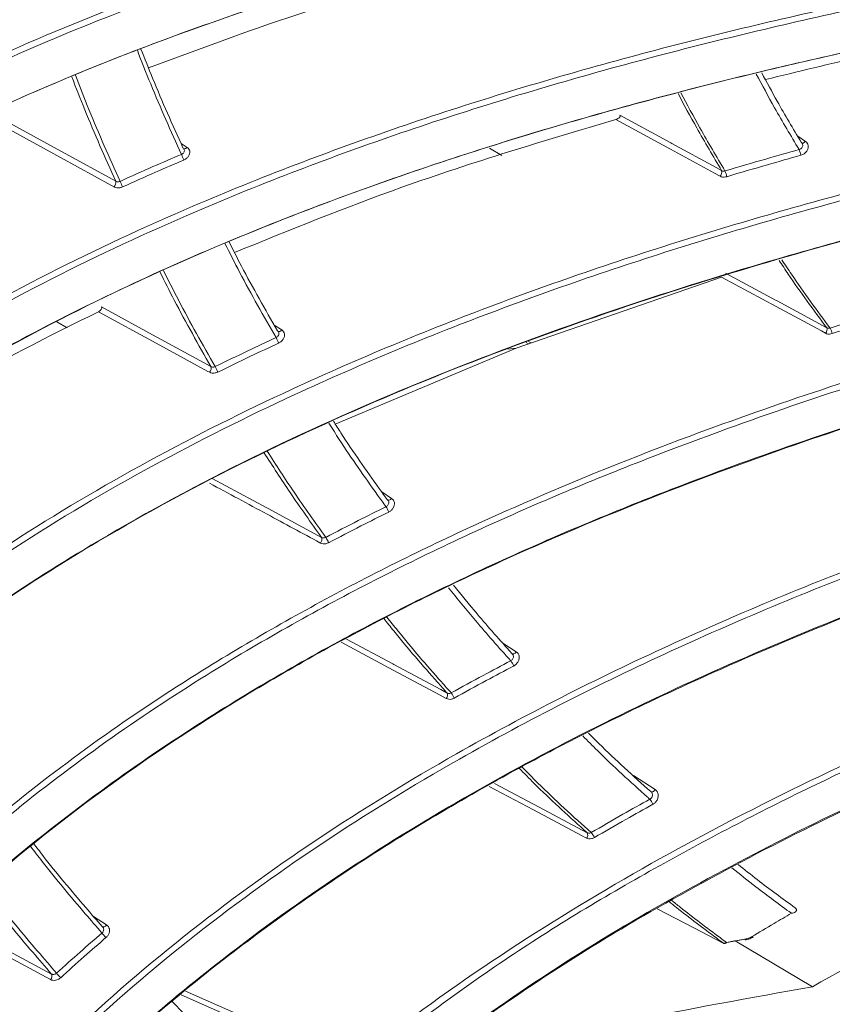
# Model space of a CAD drawing. Header units: millimetres. Extents: x 0 to 1118, y 0 to 864.
# Tile 203 of 256: x 228 to 237, y 612 to 623. Entities that reach past the tile are written whole.
import ezdxf

# ---------------------------------------------------------------- set-up
doc = ezdxf.new("R2010")
doc.units = ezdxf.units.MM

msp = doc.modelspace()

# ---------------------------------------------------------------- linework, layer by layer
at = {"color": 9, "linetype": 'Continuous', "lineweight": 0}
for p, q in [((236.4083, 621.4983), (236.4955, 621.4414)), ((229.5444, 621.4194), (229.6127, 621.3747)), ((235.5898, 619.9457), (235.5836, 619.9493)), ((230.5824, 619.3982), (230.6658, 619.3438)), ((233.4133, 619.1897), (233.3859, 619.2042)), ((233.4124, 619.2144), (233.441, 619.1992)), ((231.7777, 617.5425), (231.8884, 617.4707)), ((233.1243, 615.8615), (233.2757, 615.7638)), ((234.5801, 614.3859), (234.822, 614.2306)), ((228.5689, 612.8207), (228.7159, 612.7258)), ((229.5944, 611.9891), (231.445, 611.1774))]:
    msp.add_line(p, q, dxfattribs=at)
at = {"color": 7, "linetype": 'Continuous', "lineweight": 15}
for p, q in [((233.1134, 621.2826), (232.9766, 621.3659)), ((235.5608, 619.9313), (233.273, 619.1412)), ((228.278, 619.3657), (228.1632, 619.4358)), ((233.273, 619.1412), (231.2609, 618.2971)), ((233.181, 619.1301), (233.273, 619.1412)), ((231.8487, 617.4476), (231.8393, 617.4571)), ((233.2329, 615.7386), (233.2258, 615.7457)), ((234.7738, 614.2064), (234.7716, 614.2082)), ((228.6737, 612.7011), (228.6664, 612.7082)), ((235.5785, 612.5231), (235.587, 612.5189)), ((236.5736, 612.0382), (235.7105, 612.5469)), ((229.5441, 611.9474), (231.4458, 611.1132))]:
    msp.add_line(p, q, dxfattribs=at)
at = {"color": 9, "linetype": 'Continuous', "lineweight": 0, "flags": 128}
for points in [[(235.5453, 621.0542), (235.4838, 621.0876), (234.9917, 621.3551), (234.3845, 621.6852)], [(234.4298, 621.7314), (234.9953, 621.424), (235.0072, 621.4176), (235.4993, 621.15), (235.5608, 621.1166)], [(228.7988, 620.9347), (228.7699, 620.9505), (228.2016, 621.2622), (227.5594, 621.6145)], [(227.597, 621.6677), (228.2074, 621.3329), (228.2206, 621.3256), (228.8178, 620.9981)], [(229.6127, 621.3747), (229.6057, 621.3685), (229.5985, 621.3637), (229.5914, 621.3605), (229.5846, 621.359), (229.5784, 621.3592), (229.5731, 621.3612), (229.5721, 621.3619)], [(236.4955, 621.4414), (236.4887, 621.4347), (236.4815, 621.4292), (236.4743, 621.4254), (236.4674, 621.4231), (236.4609, 621.4227), (236.4552, 621.4241), (236.4525, 621.4256)], [(236.7187, 619.3072), (236.6718, 619.3325), (236.1669, 619.6046), (235.5608, 619.9313)], [(235.6028, 619.9769), (236.1668, 619.6728), (236.1791, 619.6663), (236.7309, 619.3688)], [(228.6589, 619.5993), (229.2683, 619.2679), (229.2817, 619.2607), (229.8778, 618.9366)], [(229.862, 618.8737), (229.8445, 618.8831), (229.2659, 619.1977), (228.6241, 619.5467)], [(230.6658, 619.3438), (230.659, 619.3372), (230.6519, 619.3319), (230.6448, 619.328), (230.6378, 619.3259), (230.6314, 619.3255), (230.6258, 619.3269), (230.6232, 619.3284)], [(229.8927, 617.6916), (230.5008, 617.3638), (230.5143, 617.3566), (231.1088, 617.0361)], [(231.8884, 617.4707), (231.8818, 617.4637), (231.8748, 617.4578), (231.8676, 617.4534), (231.8606, 617.4507), (231.8541, 617.4497), (231.8482, 617.4504), (231.8438, 617.4525)], [(232.4971, 615.244), (232.427, 615.2815), (231.9045, 615.5608), (231.3271, 615.8695)], [(231.3869, 615.9035), (231.9, 615.6292), (231.9137, 615.6219), (232.4361, 615.3425), (232.5063, 615.305)], [(233.2757, 615.7638), (233.2693, 615.7563), (233.2624, 615.75), (233.2553, 615.7451), (233.2482, 615.7417), (233.2415, 615.7401), (233.2354, 615.7402), (233.2301, 615.7421), (233.2294, 615.7425)], [(234.0588, 613.6915), (234.0013, 613.722), (233.4686, 614.0046), (232.9756, 614.2661)], [(233.0321, 614.2988), (233.4605, 614.0716), (233.4743, 614.0643), (234.0646, 613.7512)], [(234.822, 614.2306), (234.8159, 614.2229), (234.8092, 614.2161), (234.8022, 614.2107), (234.7951, 614.2067), (234.7882, 614.2044), (234.7818, 614.2039), (234.7762, 614.2052), (234.7738, 614.2064)], [(226.9464, 612.797), (227.4703, 612.5169), (227.4865, 612.5082), (228.1024, 612.1789)], [(228.0929, 612.1173), (227.477, 612.4467), (226.8992, 612.7556)], [(228.7159, 612.7258), (228.7096, 612.7185), (228.7027, 612.7123), (228.6957, 612.7075), (228.6886, 612.7042), (228.682, 612.7026), (228.6759, 612.7028), (228.6706, 612.7047), (228.67, 612.7051)], [(235.8944, 612.5924), (235.8991, 612.5893), (235.903, 612.5879), (235.906, 612.5882), (235.9062, 612.5882)], [(235.8304, 612.5595), (235.8305, 612.5595), (235.8322, 612.5605), (235.8336, 612.5626), (235.8348, 612.5658), (235.8356, 612.57)]]:
    msp.add_lwpolyline(points, dxfattribs=at)
at = {"color": 7, "linetype": 'Continuous', "lineweight": 15, "flags": 128}
for points in [[(234.8434, 612.905), (235.2606, 612.6882), (235.5785, 612.5231)], [(235.9062, 612.5882), (235.908, 612.5902), (235.9089, 612.5938), (235.9086, 612.599), (235.9084, 612.6004)], [(235.8222, 612.5668), (235.8244, 612.5634), (235.8266, 612.561), (235.8286, 612.5597), (235.8304, 612.5595)]]:
    msp.add_lwpolyline(points, dxfattribs=at)
at = {"color": 9, "linetype": 'Continuous', "lineweight": 0}
for centre, radius, start, end in [((236.2247, 621.2554), 0.22, 8.16841, 25.48878), ((226.2006, 619.836), 3.6528, 22.5083, 23.57009), ((235.4965, 621.0994), 0.0666, 317.17241, 14.97538), ((235.3857, 621.0092), 0.2366, 9.65314, 25.78205), ((228.7484, 620.9844), 0.0707, 315.38081, 11.19497), ((232.3991, 622.5627), 3.8644, 203.90305, 204.90849), ((236.6721, 619.3484), 0.0622, 318.44955, 19.14603), ((236.6069, 619.2709), 0.1869, 9.86696, 30.14342), ((230.036, 618.9559), 0.6417, 22.07907, 28.08736), ((229.8133, 618.9193), 0.0667, 316.80126, 14.99603), ((229.0955, 618.4862), 0.9439, 24.37657, 28.46843), ((231.5347, 617.1909), 0.3456, 21.60058, 32.69013), ((231.0499, 617.0156), 0.0624, 318.08638, 19.15745), ((230.81, 616.811), 0.4124, 23.80128, 33.11101), ((233.0278, 615.5213), 0.2344, 21.12575, 37.37399), ((232.4533, 615.2818), 0.0579, 319.25466, 23.7085), ((232.3459, 615.1458), 0.2608, 23.20503, 37.83467), ((234.6312, 614.0053), 0.1765, 20.68421, 42.1281), ((234.0179, 613.7256), 0.0533, 320.28613, 28.72581), ((233.9696, 613.6239), 0.1897, 22.63491, 42.63104), ((226.0281, 610.3283), 3.5032, 40.08704, 41.19251), ((228.0492, 612.1556), 0.0581, 318.83789, 23.69868), ((230.335, 614.1285), 2.9151, 221.72093, 223.05263)]:
    msp.add_arc(centre, radius, start, end, dxfattribs=at)
for points, knots in [([(223.8903, 620.3356), (223.9887, 620.4056), (224.541, 620.7985), (225.6112, 621.459), (227.1434, 622.2436), (228.9604, 623.0167), (231.0632, 623.7407), (233.4416, 624.3856), (235.8435, 624.8969), (238.508, 625.3456), (241.4273, 625.7198), (244.5955, 626.014), (246.6998, 626.1448), (247.7518, 626.2102)], [0, 0, 0, 0, 0.0148987, 0.0836283, 0.1526065, 0.221457, 0.3189567, 0.4167985, 0.514868, 0.6126791, 0.7417261, 0.8708723, 1, 1, 1, 1]), ([(247.7567, 626.1437), (246.1817, 626.0422), (243.8164, 625.89), (240.6468, 625.555), (238.2643, 625.2368), (235.8837, 624.8343), (233.4961, 624.3246), (231.1126, 623.6835), (229.1079, 622.996), (227.5012, 622.3246), (226.2621, 621.7244), (225.056, 621.0524), (224.3049, 620.5367), (223.9293, 620.2789)], [0, 0, 0, 0, 0.1935044, 0.2905819, 0.3876494, 0.4844866, 0.5813002, 0.6801003, 0.7788331, 0.8333907, 0.887936, 0.9439764, 1, 1, 1, 1]), ([(224.0321, 613.8941), (224.3694, 614.2568), (225.0442, 614.9821), (226.2632, 616.0162), (227.6433, 616.9983), (229.1791, 617.9058), (230.9752, 618.8018), (233.0324, 619.6513), (235.3408, 620.4286), (237.6727, 621.0723), (240.2629, 621.6683), (243.1055, 622.2058), (246.1957, 622.6817), (248.2521, 622.9432), (249.2803, 623.074)], [0, 0, 0, 0, 0.05465888, 0.10933308, 0.17280919, 0.23650735, 0.30009721, 0.38773505, 0.47563784, 0.56372005, 0.65160341, 0.76768918, 0.88384838, 1, 1, 1, 1]), ([(249.2913, 623.0092), (248.2636, 622.8786), (246.2082, 622.6173), (243.1195, 622.1417), (240.2791, 621.6044), (237.6915, 621.0087), (235.3629, 620.3658), (233.0577, 619.5894), (231.0043, 618.7409), (229.212, 617.8468), (227.6813, 616.9411), (226.3027, 615.9634), (225.0967, 614.9264), (224.4032, 614.218), (224.0816, 613.8467), (224.0816, 613.8467)], [0, 0, 0, 0, 0.11627497, 0.23255731, 0.34876612, 0.43666759, 0.52476787, 0.61268851, 0.70034411, 0.76386089, 0.8274856, 0.89088853, 0.94545167, 0.99999955, 1, 1, 1, 1]), ([(229.5487, 621.2966), (229.432, 621.5556), (229.2609, 621.9352), (229.1069, 622.3292), (229.058, 622.4545)], [0, 0, 0, 0, 0.6819732, 1, 1, 1, 1]), ([(228.8178, 620.9981), (228.7, 621.2609), (228.5291, 621.6418), (228.3755, 622.0373), (228.3279, 622.16)], [0, 0, 0, 0, 0.6897959, 1, 1, 1, 1]), ([(228.3692, 622.1771), (228.4189, 622.0491), (228.5747, 621.6475), (228.748, 621.2605), (228.8661, 620.9969)], [0, 0, 0, 0, 0.3186687, 1, 1, 1, 1]), ([(236.4233, 621.3501), (236.3313, 621.5043), (236.1672, 621.7796), (236.0144, 622.0645), (235.9472, 622.1897)], [0, 0, 0, 0, 0.5604246, 1, 1, 1, 1]), ([(235.5608, 621.1166), (235.4674, 621.274), (235.3003, 621.5555), (235.1446, 621.8469), (235.076, 621.9754)], [0, 0, 0, 0, 0.559026, 1, 1, 1, 1]), ([(235.1073, 621.9831), (235.1775, 621.8517), (235.3352, 621.5562), (235.5046, 621.2707), (235.5987, 621.1121)], [0, 0, 0, 0, 0.4446183, 1, 1, 1, 1]), ([(225.5985, 612.089), (225.8999, 612.4137), (226.5028, 613.0629), (227.5238, 613.9613), (228.6182, 614.7995), (229.9561, 615.6867), (231.5355, 616.5772), (233.3534, 617.4362), (235.5564, 618.3199), (238.1456, 619.1737), (240.8797, 619.8984), (243.3883, 620.4608), (246.4302, 621.0586), (248.7102, 621.4275), (250.2315, 621.6736)], [0, 0, 0, 0, 0.04863197, 0.09727467, 0.14766909, 0.19807737, 0.27122655, 0.34456254, 0.4178249, 0.53255635, 0.64734624, 0.73539382, 0.82344916, 1, 1, 1, 1]), ([(250.2458, 621.6101), (248.7284, 621.3647), (246.451, 620.9964), (243.4104, 620.3991), (240.9372, 619.8446), (238.2774, 619.1416), (235.7392, 618.3142), (233.5244, 617.4393), (231.6367, 616.5561), (230.0286, 615.6524), (228.6999, 614.7731), (227.6217, 613.9535), (226.5914, 613.055), (225.9705, 612.3886), (225.6601, 612.0554)], [0, 0, 0, 0, 0.17646509, 0.26485775, 0.35324274, 0.46386996, 0.574448, 0.65057789, 0.72678676, 0.80278725, 0.85131154, 0.89982393, 0.94991812, 1, 1, 1, 1]), ([(229.5487, 621.2966), (229.5541, 621.2995), (229.5645, 621.3049), (229.5756, 621.318), (229.5814, 621.3322), (229.5822, 621.3455), (229.5789, 621.3525), (229.5776, 621.3553)], [0, 0, 0, 0, 0.2268442, 0.4368371, 0.6481187, 0.8604732, 1, 1, 1, 1]), ([(229.5751, 621.2343), (229.576, 621.2347), (229.5872, 621.2396), (229.6073, 621.2521), (229.6292, 621.2762), (229.6417, 621.3038), (229.6431, 621.3315), (229.6339, 621.357), (229.6197, 621.3688), (229.6127, 621.3747)], [0, 0, 0, 0, 0.0140764, 0.177518, 0.3414323, 0.5058472, 0.6705753, 0.835305, 1, 1, 1, 1]), ([(235.5987, 621.1121), (235.7501, 621.1568), (236.0248, 621.238), (236.2999, 621.3153), (236.4233, 621.3501)], [0, 0, 0, 0, 0.5514499, 1, 1, 1, 1]), ([(236.4233, 621.3501), (236.4271, 621.3512), (236.4361, 621.3541), (236.4488, 621.3631), (236.4591, 621.3764), (236.4644, 621.3917), (236.4645, 621.407), (236.4602, 621.4156), (236.4582, 621.4196)], [0, 0, 0, 0, 0.1243588, 0.2996465, 0.4765637, 0.6558573, 0.8371615, 1, 1, 1, 1]), ([(236.4955, 621.4414), (236.5027, 621.4354), (236.5171, 621.4235), (236.5268, 621.397), (236.5261, 621.3679), (236.5143, 621.3387), (236.4932, 621.3132), (236.4678, 621.2953), (236.4499, 621.2892), (236.4425, 621.2866)], [0, 0, 0, 0, 0.15009891, 0.30019079, 0.4502737, 0.59970193, 0.74810578, 0.89555447, 1, 1, 1, 1]), ([(228.8661, 620.9969), (228.9879, 621.0518), (229.2145, 621.1538), (229.443, 621.2515), (229.5487, 621.2966)], [0, 0, 0, 0, 0.53744, 1, 1, 1, 1]), ([(229.5751, 621.2343), (229.4697, 621.1892), (229.2417, 621.0917), (229.0156, 620.9899), (228.8942, 620.9352)], [0, 0, 0, 0, 0.4625803, 1, 1, 1, 1]), ([(236.4425, 621.2866), (236.3192, 621.252), (236.0444, 621.1746), (235.7701, 621.0936), (235.6189, 621.0489)], [0, 0, 0, 0, 0.4485648, 1, 1, 1, 1]), ([(235.5453, 621.0542), (235.5492, 621.0523), (235.5619, 621.0463), (235.5871, 621.0421), (235.6084, 621.0466), (235.6189, 621.0489)], [0, 0, 0, 0, 0.1883213, 0.6009565, 1, 1, 1, 1]), ([(235.5608, 621.1166), (235.5628, 621.1155), (235.5694, 621.112), (235.5824, 621.1092), (235.5934, 621.1111), (235.5987, 621.1121)], [0, 0, 0, 0, 0.1894403, 0.602764, 1, 1, 1, 1]), ([(228.7988, 620.9347), (228.7997, 620.9342), (228.809, 620.9293), (228.8296, 620.9234), (228.8624, 620.9236), (228.8836, 620.9313), (228.8942, 620.9352)], [0, 0, 0, 0, 0.03687414, 0.35823458, 0.67912058, 1, 1, 1, 1]), ([(228.8178, 620.9981), (228.8229, 620.9958), (228.8327, 620.9915), (228.8502, 620.9913), (228.8608, 620.9951), (228.8661, 620.9969)], [0, 0, 0, 0, 0.358852, 0.6797807, 1, 1, 1, 1]), ([(227.6932, 610.8801), (227.8616, 611.0527), (228.455, 611.6612), (229.5653, 612.6214), (231.0471, 613.6964), (232.845, 614.7948), (234.9638, 615.8662), (237.396, 616.8692), (239.8614, 617.709), (242.5067, 618.4737), (245.3239, 619.1714), (248.3098, 619.8128), (250.3004, 620.2025), (251.2956, 620.3973)], [0, 0, 0, 0, 0.0270343, 0.0953028, 0.1638321, 0.2322355, 0.3328561, 0.4338237, 0.53505, 0.6360244, 0.7573115, 0.8786554, 1, 1, 1, 1]), ([(251.3133, 620.3352), (250.3184, 620.1405), (248.3285, 619.7512), (245.3436, 619.11), (242.5283, 618.4127), (239.8856, 617.6486), (237.4235, 616.8097), (234.9946, 615.8079), (232.8796, 614.738), (231.0858, 613.6416), (229.6082, 612.5693), (228.5062, 611.6157), (227.9185, 611.0138), (227.755, 610.8464)], [0, 0, 0, 0, 0.1215438, 0.2430872, 0.3645737, 0.4656219, 0.5669224, 0.6679637, 0.7686575, 0.8370116, 0.9054913, 0.9737104, 1, 1, 1, 1]), ([(230.6021, 619.2581), (230.4644, 619.4982), (230.2675, 619.8414), (230.0871, 620.1994), (230.0329, 620.3068)], [0, 0, 0, 0, 0.69984536, 1, 1, 1, 1]), ([(236.7309, 619.3688), (236.5857, 619.5649), (236.4044, 619.8099), (236.2351, 620.0662), (236.2013, 620.1173)], [0, 0, 0, 0, 0.8004782, 1, 1, 1, 1]), ([(236.231, 620.1252), (236.2665, 620.0713), (236.4384, 619.811), (236.6225, 619.5621), (236.7685, 619.3648)], [0, 0, 0, 0, 0.2070096, 1, 1, 1, 1]), ([(229.8778, 618.9366), (229.7387, 619.1801), (229.5421, 619.5243), (229.362, 619.8835), (229.3094, 619.9885)], [0, 0, 0, 0, 0.7077328, 1, 1, 1, 1]), ([(229.348, 620.006), (229.4032, 619.8959), (229.5861, 619.5306), (229.7858, 619.1806), (229.9253, 618.9362)], [0, 0, 0, 0, 0.3014029, 1, 1, 1, 1]), ([(236.7685, 619.3648), (236.9183, 619.4134), (237.1897, 619.5016), (237.4616, 619.586), (237.5834, 619.6238)], [0, 0, 0, 0, 0.5520875, 1, 1, 1, 1]), ([(237.6049, 619.5618), (237.4833, 619.524), (237.2117, 619.4397), (236.9406, 619.3516), (236.791, 619.303)], [0, 0, 0, 0, 0.4479259, 1, 1, 1, 1]), ([(236.7309, 619.3688), (236.7329, 619.3678), (236.7395, 619.3643), (236.7524, 619.3616), (236.7632, 619.3637), (236.7685, 619.3648)], [0, 0, 0, 0, 0.1831947, 0.6007301, 1, 1, 1, 1]), ([(230.6021, 619.2581), (230.6027, 619.2583), (230.6084, 619.2609), (230.6184, 619.2678), (230.6288, 619.2809), (230.6342, 619.2958), (230.6346, 619.3105), (230.6306, 619.3187), (230.6287, 619.3224)], [0, 0, 0, 0, 0.0236626, 0.2222867, 0.4218904, 0.6229452, 0.8252436, 1, 1, 1, 1]), ([(230.6658, 619.3438), (230.673, 619.3379), (230.6872, 619.326), (230.6968, 619.2998), (230.696, 619.271), (230.6842, 619.2421), (230.6631, 619.2167), (230.6431, 619.203), (230.6318, 619.1977), (230.6306, 619.1971)], [0, 0, 0, 0, 0.1639447, 0.3278839, 0.4918302, 0.6553801, 0.8183203, 0.9806756, 1, 1, 1, 1]), ([(236.7187, 619.3072), (236.7225, 619.3054), (236.7349, 619.2995), (236.7597, 619.2956), (236.7807, 619.3005), (236.791, 619.303)], [0, 0, 0, 0, 0.1820006, 0.5986132, 1, 1, 1, 1]), ([(229.9253, 618.9362), (230.0463, 618.9951), (230.271, 619.1045), (230.4975, 619.2096), (230.6021, 619.2581)], [0, 0, 0, 0, 0.5384338, 1, 1, 1, 1]), ([(230.6306, 619.1971), (230.5263, 619.1487), (230.3002, 619.0439), (230.076, 618.9346), (229.9553, 618.8758)], [0, 0, 0, 0, 0.4615853, 1, 1, 1, 1]), ([(229.8778, 618.9366), (229.8828, 618.9344), (229.8924, 618.9302), (229.9095, 618.9302), (229.92, 618.9342), (229.9253, 618.9362)], [0, 0, 0, 0, 0.35162668, 0.67630771, 1, 1, 1, 1]), ([(229.862, 618.8737), (229.8626, 618.8733), (229.8716, 618.8685), (229.8916, 618.8627), (229.924, 618.8634), (229.9449, 618.8717), (229.9553, 618.8758)], [0, 0, 0, 0, 0.025515, 0.3508211, 0.6753882, 1, 1, 1, 1]), ([(231.8255, 617.3775), (231.7942, 617.4209), (231.6169, 617.6665), (231.402, 617.9731), (231.2284, 618.2461), (231.1901, 618.3063)], [0, 0, 0, 0, 0.1432308, 0.8111198, 1, 1, 1, 1]), ([(231.1088, 617.0361), (230.9906, 617.2012), (230.7701, 617.5092), (230.5633, 617.831), (230.4674, 617.9803)], [0, 0, 0, 0, 0.5361728, 1, 1, 1, 1]), ([(230.5038, 617.9967), (230.6024, 617.8429), (230.8125, 617.5156), (231.0366, 617.2024), (231.1554, 617.0363)], [0, 0, 0, 0, 0.46970881, 1, 1, 1, 1]), ([(231.445, 611.1774), (231.5835, 611.2867), (232.213, 611.7835), (233.3817, 612.5933), (234.9858, 613.5455), (236.6445, 614.3934), (238.4646, 615.2047), (240.4284, 615.967), (242.5346, 616.6787), (244.654, 617.3173), (246.0736, 617.6949), (246.7834, 617.8837)], [0, 0, 0, 0, 0.03023379, 0.13745137, 0.24471857, 0.35460034, 0.46450887, 0.59790742, 0.73133089, 0.86565977, 1, 1, 1, 1]), ([(247.0526, 617.8878), (246.3271, 617.6967), (244.876, 617.3144), (242.7005, 616.6649), (240.5295, 615.9364), (238.4933, 615.1477), (236.6017, 614.3032), (234.8494, 613.3951), (233.123, 612.3634), (232.0328, 611.5384), (231.4879, 611.126)], [0, 0, 0, 0, 0.1353739, 0.2707365, 0.4068464, 0.5429286, 0.6558517, 0.7687427, 0.8844087, 1, 1, 1, 1]), ([(231.0963, 616.9739), (231.0944, 616.9749), (230.8962, 617.0817), (230.4844, 617.3038), (230.0745, 617.5248), (229.8608, 617.64)], [0, 0, 0, 0, 0.0046343, 0.4812219, 1, 1, 1, 1]), ([(231.8255, 617.3775), (231.8263, 617.3779), (231.832, 617.3808), (231.8419, 617.3882), (231.8518, 617.4018), (231.857, 617.4174), (231.8562, 617.4328), (231.853, 617.4434), (231.8491, 617.4473), (231.8487, 617.4476)], [0, 0, 0, 0, 0.0292038, 0.216873, 0.4056025, 0.5959266, 0.7877287, 0.9801294, 1, 1, 1, 1]), ([(231.8884, 617.4707), (231.8956, 617.4647), (231.91, 617.4528), (231.9202, 617.4259), (231.92, 617.3962), (231.909, 617.3661), (231.8886, 617.3395), (231.8689, 617.3247), (231.8575, 617.3189), (231.856, 617.3181)], [0, 0, 0, 0, 0.1630899, 0.3262365, 0.4893003, 0.6518855, 0.8137356, 0.9749401, 1, 1, 1, 1]), ([(231.1554, 617.0363), (231.2755, 617.0988), (231.4979, 617.2148), (231.7222, 617.3262), (231.8255, 617.3775)], [0, 0, 0, 0, 0.5395152, 1, 1, 1, 1]), ([(231.856, 617.3181), (231.7529, 617.2669), (231.5291, 617.1556), (231.3071, 617.0399), (231.1873, 616.9775)], [0, 0, 0, 0, 0.4605027, 1, 1, 1, 1]), ([(231.0963, 616.9739), (231.0966, 616.9738), (231.1053, 616.9692), (231.1246, 616.9634), (231.1566, 616.9643), (231.1771, 616.9731), (231.1873, 616.9775)], [0, 0, 0, 0, 0.0125189, 0.3422131, 0.6711197, 1, 1, 1, 1]), ([(231.1088, 617.0361), (231.1137, 617.034), (231.1231, 617.0298), (231.1399, 617.03), (231.1503, 617.0342), (231.1554, 617.0363)], [0, 0, 0, 0, 0.343397, 0.6723187, 1, 1, 1, 1]), ([(233.214, 615.6635), (233.0822, 615.8112), (232.8457, 616.0761), (232.6212, 616.3538), (232.5218, 616.4768)], [0, 0, 0, 0, 0.5574239, 1, 1, 1, 1]), ([(232.5063, 615.305), (232.4705, 615.345), (232.2687, 615.5708), (232.0309, 615.8442), (231.8385, 616.0878), (231.8017, 616.1344)], [0, 0, 0, 0, 0.1483551, 0.8372103, 1, 1, 1, 1]), ([(231.8355, 616.1504), (231.8755, 616.0997), (232.0709, 615.8519), (232.3127, 615.5735), (232.5152, 615.3468), (232.5519, 615.3058)], [0, 0, 0, 0, 0.1741592, 0.8505987, 1, 1, 1, 1]), ([(233.2757, 615.7638), (233.283, 615.7577), (233.2975, 615.7457), (233.3082, 615.7183), (233.3088, 615.6877), (233.2987, 615.6566), (233.2792, 615.6289), (233.2598, 615.6131), (233.2483, 615.6068), (233.2464, 615.6057)], [0, 0, 0, 0, 0.1622448, 0.324515, 0.4866759, 0.6482509, 0.8089481, 0.9689044, 1, 1, 1, 1]), ([(232.5519, 615.3058), (232.6707, 615.3715), (232.8906, 615.4929), (233.1122, 615.6098), (233.214, 615.6635)], [0, 0, 0, 0, 0.5406562, 1, 1, 1, 1]), ([(233.214, 615.6635), (233.215, 615.664), (233.2208, 615.6671), (233.2305, 615.675), (233.24, 615.6892), (233.2446, 615.7053), (233.2435, 615.7212), (233.2392, 615.7329), (233.2342, 615.7375), (233.2329, 615.7386)], [0, 0, 0, 0, 0.0346269, 0.2125461, 0.3915506, 0.5723879, 0.754842, 0.9381317, 1, 1, 1, 1]), ([(233.2464, 615.6057), (233.1448, 615.5521), (232.9236, 615.4354), (232.7042, 615.3141), (232.5856, 615.2486)], [0, 0, 0, 0, 0.459362, 1, 1, 1, 1]), ([(232.4971, 615.244), (232.506, 615.2405), (232.5238, 615.2335), (232.5555, 615.2351), (232.5756, 615.2441), (232.5856, 615.2486)], [0, 0, 0, 0, 0.3327404, 0.6663281, 1, 1, 1, 1]), ([(232.5063, 615.305), (232.5109, 615.303), (232.5202, 615.2991), (232.5366, 615.2993), (232.5468, 615.3036), (232.5519, 615.3058)], [0, 0, 0, 0, 0.3341681, 0.6677389, 1, 1, 1, 1]), ([(228.3216, 606.9113), (228.6783, 607.0924), (229.3938, 607.4556), (230.7725, 608.0282), (232.4631, 608.6144), (234.5048, 609.1831), (236.6418, 609.6696), (238.9826, 610.1112), (241.4993, 610.5077), (244.699, 610.9403), (248.451, 611.389), (252.0172, 611.8307), (254.8556, 612.243), (256.972, 612.5942), (259.0644, 612.9986), (261.1236, 613.463), (263.1298, 614.0012), (264.5789, 614.4324), (265.3342, 614.7055), (265.4636, 614.7522)], [0, 0, 0, 0, 0.0365145, 0.0732359, 0.1299694, 0.1867292, 0.2450099, 0.3033089, 0.371979, 0.4407723, 0.5495433, 0.6587457, 0.713552, 0.7684073, 0.8233822, 0.8784798, 0.93353, 0.9886134, 1, 1, 1, 1]), ([(234.0646, 613.7512), (234.0522, 613.7623), (233.8525, 613.9412), (233.5961, 614.1753), (233.3636, 614.4117), (233.3081, 614.468)], [0, 0, 0, 0, 0.0478309, 0.7730486, 1, 1, 1, 1]), ([(233.3378, 614.484), (233.3973, 614.4237), (233.6465, 614.1705), (233.9091, 613.9332), (234.1092, 613.7524)], [0, 0, 0, 0, 0.2384863, 1, 1, 1, 1]), ([(234.822, 614.2306), (234.8294, 614.2246), (234.8441, 614.2125), (234.8554, 614.1846), (234.8568, 614.1532), (234.8477, 614.1212), (234.8292, 614.0925), (234.8102, 614.0757), (234.7985, 614.069), (234.7963, 614.0677)], [0, 0, 0, 0, 0.1613683, 0.3227531, 0.484008, 0.6445266, 0.8040309, 0.9627146, 1, 1, 1, 1]), ([(234.1092, 613.7524), (234.2266, 613.8206), (234.4434, 613.9466), (234.662, 614.0681), (234.7621, 614.1237)], [0, 0, 0, 0, 0.5418257, 1, 1, 1, 1]), ([(234.7621, 614.1237), (234.7632, 614.1244), (234.7691, 614.1276), (234.7787, 614.1361), (234.7877, 614.1507), (234.7916, 614.1672), (234.7901, 614.1835), (234.7836, 614.1983), (234.7756, 614.2049), (234.7716, 614.2082)], [0, 0, 0, 0, 0.0369747, 0.194174, 0.3524236, 0.5125406, 0.6744205, 0.8371518, 1, 1, 1, 1]), ([(234.7963, 614.0677), (234.6964, 614.0121), (234.4783, 613.8908), (234.2619, 613.7651), (234.1447, 613.6969)], [0, 0, 0, 0, 0.4581932, 1, 1, 1, 1]), ([(234.0588, 613.6915), (234.0673, 613.6882), (234.0845, 613.6814), (234.1153, 613.683), (234.1349, 613.6923), (234.1447, 613.6969)], [0, 0, 0, 0, 0.3226337, 0.6612792, 1, 1, 1, 1]), ([(234.0646, 613.7512), (234.069, 613.7493), (234.0781, 613.7455), (234.0941, 613.7457), (234.1041, 613.7502), (234.1092, 613.7524)], [0, 0, 0, 0, 0.3243864, 0.6630274, 1, 1, 1, 1]), ([(228.6643, 612.6355), (228.6023, 612.7068), (228.3761, 612.967), (228.1087, 613.2867), (227.9119, 613.5447), (227.8686, 613.6015)], [0, 0, 0, 0, 0.2275248, 0.8300294, 1, 1, 1, 1]), ([(228.1024, 612.1789), (228.0325, 612.2596), (227.8007, 612.5274), (227.5393, 612.8415), (227.3552, 613.0835), (227.3227, 613.1263)], [0, 0, 0, 0, 0.262055, 0.8694367, 1, 1, 1, 1]), ([(227.3615, 613.1603), (227.3998, 613.1099), (227.5892, 612.8603), (227.8568, 612.5381), (228.0889, 612.2698), (228.1592, 612.1885)], [0, 0, 0, 0, 0.1499328, 0.7423429, 1, 1, 1, 1]), ([(235.587, 612.5189), (235.5592, 612.5393), (235.3812, 612.6701), (235.1768, 612.8241), (235.0041, 612.9625), (234.9767, 612.9844)], [0, 0, 0, 0, 0.1349997, 0.8628838, 1, 1, 1, 1]), ([(235.0029, 613), (235.0349, 612.9743), (235.2122, 612.8321), (235.4177, 612.677), (235.592, 612.5488), (235.6163, 612.5309)], [0, 0, 0, 0, 0.1596748, 0.8826637, 1, 1, 1, 1]), ([(228.6643, 612.6355), (228.6659, 612.6369), (228.6716, 612.6422), (228.6792, 612.6534), (228.6841, 612.6691), (228.6833, 612.6845), (228.6794, 612.6958), (228.6747, 612.7001), (228.6737, 612.7011)], [0, 0, 0, 0, 0.0813668, 0.2937284, 0.5069482, 0.7209415, 0.9353294, 1, 1, 1, 1]), ([(228.7084, 612.5842), (228.7115, 612.5871), (228.723, 612.5975), (228.7384, 612.6197), (228.7486, 612.6504), (228.7481, 612.6807), (228.7376, 612.7079), (228.7232, 612.7198), (228.7159, 612.7258)], [0, 0, 0, 0, 0.0710207, 0.2563085, 0.4419862, 0.6279774, 0.8139977, 1, 1, 1, 1]), ([(228.1592, 612.1885), (228.2458, 612.2672), (228.4123, 612.4183), (228.5826, 612.5651), (228.6643, 612.6355)], [0, 0, 0, 0, 0.5202969, 1, 1, 1, 1]), ([(228.7084, 612.5842), (228.6269, 612.514), (228.4572, 612.3676), (228.2912, 612.2169), (228.2049, 612.1385)], [0, 0, 0, 0, 0.4797221, 1, 1, 1, 1]), ([(235.8944, 612.5924), (235.8865, 612.5881), (235.8682, 612.5779), (235.8474, 612.5729), (235.8356, 612.57)], [0, 0, 0, 0, 0.43175747, 1, 1, 1, 1]), ([(224.836, 612.198), (225.1696, 611.5543), (225.8369, 610.2665), (226.9685, 608.4833), (227.8061, 607.3993), (228.2248, 606.8574)], [0, 0, 0, 0, 0.333268, 0.6667314, 1, 1, 1, 1]), ([(228.1024, 612.1789), (228.1063, 612.1772), (228.1147, 612.1736), (228.1298, 612.1735), (228.1458, 612.1781), (228.1548, 612.1851), (228.1592, 612.1885)], [0, 0, 0, 0, 0.2214831, 0.4814521, 0.7409059, 1, 1, 1, 1]), ([(228.0929, 612.1173), (228.1004, 612.1142), (228.1168, 612.1074), (228.1466, 612.108), (228.1782, 612.1177), (228.196, 612.1315), (228.2049, 612.1385)], [0, 0, 0, 0, 0.2208714, 0.4806913, 0.7403521, 1, 1, 1, 1])]:
    msp.add_open_spline(points, degree=3, knots=knots, dxfattribs=at)
at = {"color": 7, "linetype": 'Continuous', "lineweight": 15}
for points, knots in [([(247.9492, 625.7002), (246.3732, 625.5982), (244.0066, 625.4449), (240.8354, 625.1114), (238.451, 624.7949), (236.0676, 624.3948), (233.6763, 623.8879), (231.289, 623.2503), (229.3068, 622.5756), (227.7473, 621.9308), (226.5774, 621.3776), (225.4416, 620.757), (224.5294, 620.1831), (224.0138, 619.8091), (223.8411, 619.6838)], [0, 0, 0, 0, 0.1910487, 0.2868821, 0.3827056, 0.4783958, 0.5740632, 0.6716674, 0.7692062, 0.8198143, 0.8704137, 0.9221822, 0.9739384, 1, 1, 1, 1]), ([(223.859, 619.6925), (224.0311, 619.8173), (224.6532, 620.2685), (225.8067, 620.9748), (227.3408, 621.7562), (229.1587, 622.5246), (231.2603, 623.2435), (233.6357, 623.8834), (236.034, 624.3906), (238.6953, 624.8359), (241.6119, 625.2077), (244.778, 625.5007), (246.881, 625.6324), (247.9325, 625.6982)], [0, 0, 0, 0, 0.0260082, 0.0940204, 0.1622789, 0.2304117, 0.3267472, 0.4234166, 0.5203089, 0.6169494, 0.7445744, 0.8722957, 1, 1, 1, 1]), ([(223.7918, 617.0783), (224.2132, 617.4401), (225.0679, 618.174), (226.5194, 619.1329), (228.0623, 619.9908), (229.8786, 620.8327), (231.9645, 621.6255), (234.3109, 622.3411), (236.6806, 622.9225), (239.311, 623.4483), (242.1951, 623.9072), (245.3277, 624.2945), (247.4102, 624.4911), (248.4514, 624.5894)], [0, 0, 0, 0, 0.064482, 0.1307787, 0.1973162, 0.2637333, 0.3559323, 0.4484333, 0.541137, 0.633613, 0.7556891, 0.8778509, 1, 1, 1, 1]), ([(248.4593, 624.5237), (247.4186, 624.4255), (245.3372, 624.2291), (242.2064, 623.8419), (239.3246, 623.3832), (236.697, 622.8577), (234.3308, 622.277), (231.9878, 621.5622), (229.9057, 620.7706), (228.0936, 619.9303), (226.5551, 619.0746), (225.1082, 618.1183), (224.2563, 617.3866), (223.8364, 617.026)], [0, 0, 0, 0, 0.1222669, 0.2445466, 0.3667402, 0.4592253, 0.5519383, 0.6444483, 0.736656, 0.802988, 0.86944, 0.9356512, 1, 1, 1, 1]), ([(248.6889, 624.1115), (247.1289, 623.9602), (244.7867, 623.7331), (241.652, 623.307), (239.2964, 622.9213), (236.9427, 622.4522), (234.5827, 621.8758), (232.228, 621.168), (230.2644, 620.4306), (228.7084, 619.7289), (227.5281, 619.1235), (226.3832, 618.4464), (225.079, 617.5669), (224.2518, 616.8377), (223.7505, 616.3957)], [0, 0, 0, 0, 0.1804331, 0.2708964, 0.3613508, 0.4517151, 0.5420589, 0.6341008, 0.726085, 0.7748471, 0.8236003, 0.8734706, 0.9233283, 1, 1, 1, 1]), ([(223.7695, 616.4045), (224.2692, 616.8446), (225.197, 617.6618), (226.7491, 618.6796), (228.2954, 619.5339), (230.1136, 620.3707), (232.199, 621.1577), (234.5426, 621.8675), (236.9089, 622.4441), (239.5363, 622.9662), (242.4178, 623.4225), (245.5484, 623.8086), (247.6299, 624.0066), (248.6706, 624.1056)], [0, 0, 0, 0, 0.07651412, 0.14204612, 0.20781672, 0.27346898, 0.36440841, 0.45564171, 0.54707281, 0.6382827, 0.75880363, 0.87940735, 1, 1, 1, 1]), ([(233.3699, 623.5795), (232.5656, 623.3661), (231.1541, 622.9916), (229.7753, 622.4791), (229.1822, 622.2587)], [0, 0, 0, 0, 0.5698781, 1, 1, 1, 1]), ([(240.4548, 623.0735), (239.7035, 622.9325), (238.2334, 622.6566), (236.766, 622.3027), (236.0486, 622.1297)], [0, 0, 0, 0, 0.5111, 1, 1, 1, 1]), ([(249.5559, 622.631), (248.4036, 622.4827), (246.0992, 622.1862), (243.0132, 621.6949), (240.304, 621.1718), (237.9757, 620.6378), (235.8282, 620.047), (233.8682, 619.4092), (232.0865, 618.7314), (230.3266, 617.9419), (228.7677, 617.1055), (227.4275, 616.2554), (226.285, 615.4125), (225.2001, 614.4814), (224.5566, 613.7878), (224.2349, 613.4411)], [0, 0, 0, 0, 0.12980889, 0.25959371, 0.3468664, 0.43416507, 0.52138431, 0.5892135, 0.65702677, 0.72632258, 0.79558267, 0.84571364, 0.89582999, 0.9479213, 1, 1, 1, 1]), ([(224.2535, 613.4491), (224.2535, 613.4491), (224.5486, 613.7898), (225.1816, 614.4419), (226.2351, 615.3675), (227.3871, 616.2228), (228.7416, 617.0854), (230.2863, 617.9162), (232.0272, 618.7024), (233.8186, 619.3878), (236.1753, 620.1561), (239.0894, 620.9188), (242.5608, 621.6156), (246.045, 622.1721), (248.3724, 622.4716), (249.5363, 622.6213)], [0, 0, 0, 0, 0.0000006, 0.0499309, 0.0998717, 0.1519586, 0.2040624, 0.2716787, 0.3393281, 0.4087404, 0.4781705, 0.607752, 0.7374086, 0.8686915, 1, 1, 1, 1]), ([(229.0988, 622.4685), (229.1411, 622.3605), (229.2876, 621.9867), (229.4502, 621.6264), (229.5659, 621.3702)], [0, 0, 0, 0, 0.2889306, 1, 1, 1, 1]), ([(236.0077, 622.2046), (236.0647, 622.0986), (236.2057, 621.8363), (236.357, 621.5829), (236.4471, 621.4319)], [0, 0, 0, 0, 0.4043801, 1, 1, 1, 1]), ([(234.3845, 621.6852), (233.587, 621.4485), (232.1561, 621.0237), (230.7585, 620.4561), (230.1399, 620.2049)], [0, 0, 0, 0, 0.5573785, 1, 1, 1, 1]), ([(234.3845, 621.6852), (234.3923, 621.6879), (234.4066, 621.6928), (234.4221, 621.7035), (234.4304, 621.7138), (234.4331, 621.7233), (234.4309, 621.7288), (234.4298, 621.7314)], [0, 0, 0, 0, 0.2845418, 0.5249096, 0.7064413, 0.8549073, 1, 1, 1, 1]), ([(229.5776, 621.3553), (229.5771, 621.3569), (229.5751, 621.3629), (229.5698, 621.3671), (229.5659, 621.3702)], [0, 0, 0, 0, 0.2559364, 1, 1, 1, 1]), ([(236.4582, 621.4196), (236.458, 621.4201), (236.456, 621.4253), (236.4513, 621.4288), (236.4471, 621.4319)], [0, 0, 0, 0, 0.09569916, 1, 1, 1, 1]), ([(250.5427, 621.2685), (249.0247, 621.0207), (246.7463, 620.6489), (243.7046, 620.0523), (241.2193, 619.4972), (238.536, 618.7916), (235.9662, 617.9572), (233.7235, 617.0731), (231.8119, 616.1789), (230.208, 615.2756), (228.9086, 614.4152), (227.8817, 613.6396), (226.8977, 612.7937), (226.2997, 612.1691), (226.0007, 611.8569)], [0, 0, 0, 0, 0.17729844, 0.26609505, 0.35488409, 0.4673262, 0.57971746, 0.65713312, 0.73463046, 0.81190979, 0.85827114, 0.90462301, 0.95231657, 1, 1, 1, 1]), ([(226.0094, 611.8539), (226.2986, 612.1568), (226.8771, 612.7627), (227.8463, 613.6022), (228.8793, 614.3876), (230.1751, 615.2477), (231.7397, 616.1324), (233.5735, 616.9994), (235.7971, 617.8901), (238.4113, 618.7495), (241.1645, 619.4759), (243.6821, 620.0384), (246.7225, 620.635), (249.0015, 621.0067), (250.5221, 621.2548)], [0, 0, 0, 0, 0.04625658, 0.09252205, 0.14025422, 0.18799727, 0.26234629, 0.33689117, 0.41135999, 0.52808021, 0.64486161, 0.73353641, 0.82221908, 1, 1, 1, 1]), ([(230.0788, 620.3242), (230.1244, 620.234), (230.2952, 619.8962), (230.4813, 619.5722), (230.6178, 619.3347)], [0, 0, 0, 0, 0.2669615, 1, 1, 1, 1]), ([(236.5736, 612.0382), (237.0711, 612.3181), (238.0661, 612.878), (240.1105, 613.8591), (242.7001, 614.9192), (245.8373, 615.9864), (249.746, 617.1451), (253.5246, 618.1478), (257.1624, 619.1541), (258.9696, 619.7767), (259.873, 620.088)], [0, 0, 0, 0, 0.0668803, 0.1337728, 0.268809, 0.4023536, 0.5361681, 0.7680288, 0.8840441, 1, 1, 1, 1]), ([(228.6241, 619.5467), (228.6315, 619.5509), (228.6443, 619.5582), (228.6569, 619.5726), (228.6622, 619.5857), (228.6614, 619.5946), (228.6593, 619.5985), (228.6589, 619.5993)], [0, 0, 0, 0, 0.3104225, 0.5339428, 0.758617, 0.9529522, 1, 1, 1, 1]), ([(228.6241, 619.5467), (228.0731, 619.272), (226.9656, 618.72), (225.9312, 618.0429), (225.4115, 617.7027)], [0, 0, 0, 0, 0.4975736, 1, 1, 1, 1]), ([(230.6287, 619.3224), (230.6285, 619.3231), (230.6266, 619.3282), (230.6219, 619.3317), (230.6178, 619.3347)], [0, 0, 0, 0, 0.1214695, 1, 1, 1, 1]), ([(228.1099, 610.6416), (228.4139, 610.9403), (229.0218, 611.5377), (230.2305, 612.5322), (231.7449, 613.5908), (233.58, 614.6446), (235.3035, 615.4768), (237.4092, 616.3628), (239.9071, 617.2472), (242.9614, 618.1319), (245.0041, 618.6125), (246.0252, 618.8528)], [0, 0, 0, 0, 0.0622346, 0.1244829, 0.2282574, 0.3324101, 0.4364201, 0.5130393, 0.675193, 0.837619, 1, 1, 1, 1]), ([(232.507, 611.4031), (232.9306, 611.6999), (233.778, 612.2934), (235.1103, 613.078), (236.4752, 613.7965), (238.4121, 614.7013), (240.9379, 615.694), (244.4635, 616.8316), (248.4293, 617.8824), (251.3532, 618.5673), (252.8161, 618.9099)], [0, 0, 0, 0, 0.0682198, 0.1364577, 0.2058505, 0.2752537, 0.4256459, 0.5768716, 0.7882914, 1, 1, 1, 1]), ([(231.2405, 618.329), (231.2684, 618.2852), (231.4316, 618.0291), (231.6341, 617.7413), (231.8096, 617.4982), (231.8393, 617.4571)], [0, 0, 0, 0, 0.1461744, 0.8555611, 1, 1, 1, 1]), ([(249.2831, 618.0803), (249.0064, 618.0146), (247.2672, 617.6011), (244.4893, 616.8506), (240.9597, 615.7163), (238.438, 614.7252), (236.5076, 613.8245), (235.1465, 613.1102), (233.8037, 612.3223), (232.941, 611.7186), (232.5098, 611.4169)], [0, 0, 0, 0, 0.0482856, 0.3035137, 0.4851167, 0.6675115, 0.750046, 0.8325685, 0.9162958, 1, 1, 1, 1]), ([(240.0186, 617.2471), (239.6795, 617.1416), (238.6333, 616.816), (237.1195, 616.2488), (235.4778, 615.5607), (234.0736, 614.8955), (232.6824, 614.1482), (231.3197, 613.3092), (230.097, 612.432), (229.0171, 611.5447), (228.4072, 610.9454), (228.1011, 610.6447)], [0, 0, 0, 0, 0.079531, 0.2453953, 0.3579793, 0.4715519, 0.5851022, 0.7009517, 0.8167596, 0.9080524, 1, 1, 1, 1]), ([(232.5788, 616.5038), (232.6652, 616.3971), (232.875, 616.138), (233.0959, 615.891), (233.2258, 615.7457)], [0, 0, 0, 0, 0.4121374, 1, 1, 1, 1]), ([(234.7621, 614.1237), (234.7531, 614.1318), (234.5553, 614.3085), (234.3024, 614.5386), (234.0702, 614.774), (234.0164, 614.8285)], [0, 0, 0, 0, 0.03530325, 0.77657636, 1, 1, 1, 1]), ([(234.0794, 614.8591), (234.1179, 614.8204), (234.3413, 614.5949), (234.5767, 614.3833), (234.7716, 614.2082)], [0, 0, 0, 0, 0.1719526, 1, 1, 1, 1]), ([(227.905, 613.6291), (227.9382, 613.5858), (228.1249, 613.3416), (228.3807, 613.0367), (228.6056, 612.7781), (228.6664, 612.7082)], [0, 0, 0, 0, 0.13614758, 0.7663672, 1, 1, 1, 1]), ([(261.0464, 613.4554), (260.3671, 613.2954), (259.007, 612.975), (256.9188, 612.5726), (254.8073, 612.2167), (251.973, 611.7986), (248.4077, 611.3462), (244.6545, 610.8831), (241.4488, 610.4344), (238.9411, 610.0249), (236.6237, 609.572), (234.4905, 609.0709), (232.4189, 608.4755), (230.6904, 607.854), (229.2921, 607.2504), (228.575, 606.8724), (228.2154, 606.6829)], [0, 0, 0, 0, 0.0622224, 0.1245986, 0.186711, 0.2488915, 0.3728583, 0.4965384, 0.5747936, 0.6531554, 0.7181855, 0.7831963, 0.8496839, 0.9161376, 0.9579529, 1, 1, 1, 1]), ([(236.3384, 612.8548), (236.2055, 612.9518), (235.9806, 613.1158), (235.7639, 613.2901), (235.6752, 613.3614)], [0, 0, 0, 0, 0.5911607, 1, 1, 1, 1]), ([(235.7449, 613.3981), (235.8155, 613.3415), (236.0227, 613.1754), (236.2377, 613.0193), (236.3795, 612.9164)], [0, 0, 0, 0, 0.34064033, 1, 1, 1, 1]), ([(236.3795, 612.9164), (236.383, 612.9136), (236.3885, 612.9093), (236.3915, 612.9027), (236.3925, 612.9004)], [0, 0, 0, 0, 0.6484272, 1, 1, 1, 1]), ([(235.8944, 612.5924), (235.9777, 612.6423), (236.1253, 612.7308), (236.2737, 612.8171), (236.3384, 612.8548)], [0, 0, 0, 0, 0.5638687, 1, 1, 1, 1]), ([(236.3925, 612.9004), (236.3934, 612.897), (236.3951, 612.8901), (236.3916, 612.8794), (236.3821, 612.8682), (236.364, 612.8588), (236.3476, 612.8555), (236.3386, 612.8548), (236.3384, 612.8548)], [0, 0, 0, 0, 0.132259, 0.2639674, 0.446913, 0.7047866, 0.9927461, 1, 1, 1, 1]), ([(228.6695, 612.7047), (228.6711, 612.7041), (228.673, 612.7035), (228.6736, 612.7016), (228.6738, 612.7012)], [0, 0, 0, 0, 0.8056627, 1, 1, 1, 1]), ([(235.8304, 612.5598), (235.8456, 612.5634), (235.8753, 612.5702), (235.9011, 612.5855), (235.9137, 612.593)], [0, 0, 0, 0, 0.5120061, 1, 1, 1, 1]), ([(235.8222, 612.5668), (235.796, 612.5622), (235.7147, 612.5477), (235.6335, 612.5331), (235.5785, 612.5231)], [0, 0, 0, 0, 0.3222818, 1, 1, 1, 1]), ([(235.587, 612.5189), (235.5904, 612.5181), (235.597, 612.5164), (235.6072, 612.5213), (235.6134, 612.5272), (235.6162, 612.5307), (235.6163, 612.5309)], [0, 0, 0, 0, 0.3420966, 0.6831533, 0.9848886, 1, 1, 1, 1]), ([(235.6163, 612.5309), (235.6632, 612.5393), (235.7363, 612.5525), (235.8094, 612.5654), (235.8356, 612.57)], [0, 0, 0, 0, 0.64216592, 1, 1, 1, 1]), ([(224.8359, 612.1979), (224.9035, 612.1589), (225.0698, 612.0629), (225.3687, 611.8903), (225.7212, 611.6867), (226.0809, 611.479), (226.4031, 611.2929), (226.6958, 611.1239), (226.9951, 610.9511), (227.3256, 610.7602), (227.7203, 610.5323), (228.1233, 610.2996), (228.4784, 610.0945), (228.6779, 609.9793), (228.7563, 609.9341)], [0, 0, 0, 0, 0.053622, 0.1320807, 0.2353716, 0.3288818, 0.410565, 0.483253, 0.5528407, 0.6385083, 0.7339244, 0.8508873, 0.9414294, 1, 1, 1, 1]), ([(228.7563, 609.9341), (229.3575, 610.1694), (230.5598, 610.6398), (232.5065, 611.1973), (234.511, 611.6694), (235.8849, 611.9151), (236.5736, 612.0382)], [0, 0, 0, 0, 0.2512035, 0.5023002, 0.7504939, 1, 1, 1, 1]), ([(229.4444, 611.875), (229.4939, 611.8233), (229.7028, 611.6049), (229.9221, 611.3993), (230.0895, 611.2424)], [0, 0, 0, 0, 0.2365774, 1, 1, 1, 1])]:
    msp.add_open_spline(points, degree=3, knots=knots, dxfattribs=at)

doc.saveas('drawing.dxf')
